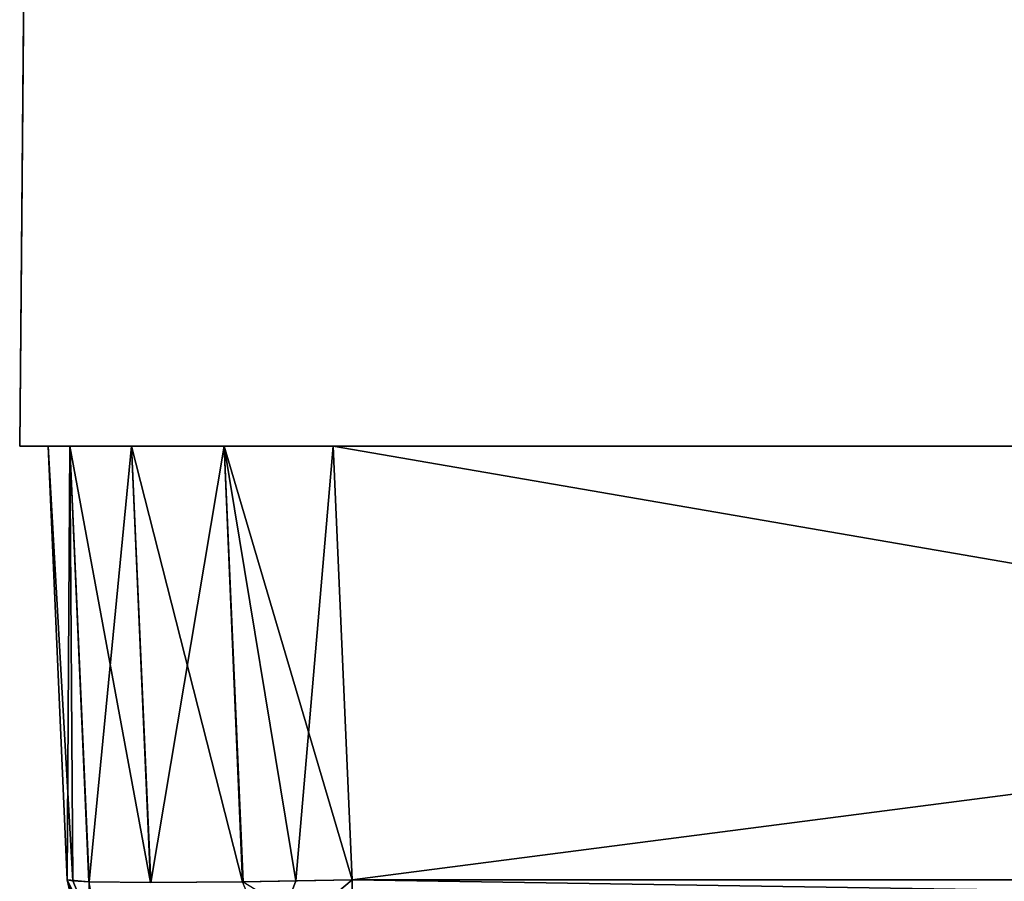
# Model space of a CAD drawing. Header units: millimetres. Extents: x -125 to 125, y -4 to 53.
# Tile 8 of 256: x -125 to -121.55, y -1.53 to 1.5. Entities that reach past the tile are written whole.
import ezdxf

# ---------------------------------------------------------------- set-up
doc = ezdxf.new("R2010")
doc.units = ezdxf.units.MM
doc.header["$LTSCALE"] = 65.185185
for name, color, linetype in [('10', 7, 'CONTINUOUS'), ('14', 7, 'CONTINUOUS'), ('15', 7, 'CONTINUOUS'), ('16', 7, 'CONTINUOUS'), ('17', 7, 'CONTINUOUS'), ('18', 7, 'CONTINUOUS'), ('2', 7, 'CONTINUOUS'), ('4', 7, 'CONTINUOUS'), ('5', 7, 'CONTINUOUS'), ('505', 7, 'CONTINUOUS'), ('506', 7, 'CONTINUOUS'), ('507', 7, 'CONTINUOUS'), ('509', 7, 'CONTINUOUS'), ('6', 7, 'CONTINUOUS'), ('9', 7, 'CONTINUOUS')]:
    doc.layers.add(name, color=color, linetype=linetype)

msp = doc.modelspace()

# ---------------------------------------------------------------- linework, layer by layer
at = {"layer": '10', "color": 7, "linetype": 'CONTINUOUS'}
for points in [[(-124.9, 0, -123.901), (-124.8239, 0, -124.2835), (-124.8336, -1.5218, -123.8345), (-124.9, 0, -123.901)], [(-124.8336, -1.5218, -123.8345), (-124.8239, 0, -124.2835), (-124.7574, -1.5285, -124.2164), (-124.8336, -1.5218, -123.8345)], [(-124.8239, 0, -124.2835), (-124.6075, 0, -124.6075), (-124.5414, -1.5308, -124.5399), (-124.8239, 0, -124.2835)], [(-124.7574, -1.5285, -124.2164), (-124.8239, 0, -124.2835), (-124.5414, -1.5308, -124.5399), (-124.7574, -1.5285, -124.2164)], [(-124.6075, 0, -124.6075), (-124.2835, 0, -124.8239), (-124.2183, -1.5285, -124.7566), (-124.6075, 0, -124.6075)], [(-124.5414, -1.5308, -124.5399), (-124.6075, 0, -124.6075), (-124.2183, -1.5285, -124.7566), (-124.5414, -1.5308, -124.5399)], [(-124.2835, 0, -124.8239), (-123.901, 0, -124.9), (-124.0313, -1.5257, -124.8138), (-124.2835, 0, -124.8239)], [(-124.2183, -1.5285, -124.7566), (-124.2835, 0, -124.8239), (-124.0313, -1.5257, -124.8138), (-124.2183, -1.5285, -124.7566)], [(-123.901, 0, -124.9), (-123.8345, -1.5218, -124.8336), (-124.0313, -1.5257, -124.8138), (-123.901, 0, -124.9)]]:
    msp.add_3dface(points, dxfattribs=at)
at = {"layer": '14', "color": 7, "linetype": 'CONTINUOUS'}
for points in [[(-123.8345, -1.5218, -124.8336), (-112.0407, -1.5218, -124.8336), (-111.8999, -1.7064, -124.7895), (-123.8345, -1.5218, -124.8336)], [(-123.8345, -1.7623, -124.7597), (-123.8345, -1.5218, -124.8336), (-111.8999, -1.7064, -124.7895), (-123.8345, -1.7623, -124.7597)]]:
    msp.add_3dface(points, dxfattribs=at)
at = {"layer": '15', "color": 7, "linetype": 'CONTINUOUS'}
for points in [[(-124.8336, -1.5218, -123.8345), (-124.7574, -1.5285, -124.2164), (-124.7597, -1.7623, -123.8345), (-124.8336, -1.5218, -123.8345)], [(-124.2183, -1.5285, -124.7566), (-124.0313, -1.5257, -124.8138), (-124.1204, -1.7623, -124.7145), (-124.2183, -1.5285, -124.7566)], [(-124.0313, -1.5257, -124.8138), (-123.8345, -1.5218, -124.8336), (-124.1204, -1.7623, -124.7145), (-124.0313, -1.5257, -124.8138)], [(-123.8345, -1.5218, -124.8336), (-123.8345, -1.7623, -124.7597), (-124.1204, -1.7623, -124.7145), (-123.8345, -1.5218, -124.8336)]]:
    msp.add_3dface(points, dxfattribs=at)
at = {"layer": '16', "color": 7, "linetype": 'CONTINUOUS'}
for points in [[(-124.8336, -1.5218, 4.3814), (-124.8336, -1.5218, -5.8969), (-124.7895, -1.7064, -7.5651), (-124.8336, -1.5218, 4.3814)], [(-124.8336, -1.5218, 5.8969), (-124.8336, -1.5218, 4.3814), (-124.7895, -1.7064, 4.3814), (-124.8336, -1.5218, 5.8969)], [(-124.7895, -1.7064, 4.3814), (-124.8336, -1.5218, 4.3814), (-124.7895, -1.7064, -7.5651), (-124.7895, -1.7064, 4.3814)], [(-124.7895, -1.7064, 16.3279), (-124.8336, -1.5218, 16.3279), (-124.7895, -1.7064, 4.3814), (-124.7895, -1.7064, 16.3279)], [(-124.8336, -1.5218, 16.3279), (-124.8336, -1.5218, 5.8969), (-124.7895, -1.7064, 4.3814), (-124.8336, -1.5218, 16.3279)], [(-124.8336, -1.5218, 17.6906), (-124.8336, -1.5218, 16.3279), (-124.7895, -1.7064, 16.3279), (-124.8336, -1.5218, 17.6906)], [(-124.7895, -1.7064, 28.2744), (-124.8336, -1.5218, 28.2744), (-124.7895, -1.7064, 16.3279), (-124.7895, -1.7064, 28.2744)], [(-124.8336, -1.5218, 28.2744), (-124.8336, -1.5218, 17.6906), (-124.7895, -1.7064, 16.3279), (-124.8336, -1.5218, 28.2744)], [(-124.8336, -1.5218, 29.4844), (-124.8336, -1.5218, 28.2744), (-124.7895, -1.7064, 28.2744), (-124.8336, -1.5218, 29.4844)], [(-124.7939, -1.6963, 40.2209), (-124.8336, -1.5218, 40.2209), (-124.7895, -1.7064, 28.2744), (-124.7939, -1.6963, 40.2209)], [(-124.8336, -1.5218, 40.2209), (-124.8336, -1.5218, 29.4844), (-124.7895, -1.7064, 28.2744), (-124.8336, -1.5218, 40.2209)], [(-124.8336, -1.5218, 41.2782), (-124.8336, -1.5218, 40.2209), (-124.7939, -1.6963, 40.2209), (-124.8336, -1.5218, 41.2782)], [(-124.8336, -1.5218, 52.1674), (-124.8336, -1.5218, 41.2782), (-124.7939, -1.6963, 40.2209), (-124.8336, -1.5218, 52.1674)], [(-124.7895, -1.7064, 52.1674), (-124.8336, -1.5218, 52.1674), (-124.7939, -1.6963, 40.2209), (-124.7895, -1.7064, 52.1674)], [(-124.8336, -1.5218, -5.8969), (-124.8336, -1.5218, -7.5651), (-124.7895, -1.7064, -7.5651), (-124.8336, -1.5218, -5.8969)], [(-124.8336, -1.5218, -112.0407), (-124.8336, -1.5218, -115.0836), (-124.7895, -1.7064, -115.0836), (-124.8336, -1.5218, -112.0407)], [(-124.8336, -1.5218, -29.4844), (-124.8336, -1.5218, -31.4581), (-124.7895, -1.7064, -31.4581), (-124.8336, -1.5218, -29.4844)], [(-124.8336, -1.5218, -19.5116), (-124.7895, -1.7064, -31.4581), (-124.7895, -1.7064, -19.5116), (-124.8336, -1.5218, -19.5116)], [(-124.8336, -1.5218, -19.5116), (-124.8336, -1.5218, -29.4844), (-124.7895, -1.7064, -31.4581), (-124.8336, -1.5218, -19.5116)], [(-124.8336, -1.5218, -115.0836), (-124.8336, -1.5218, -123.8345), (-124.7597, -1.7623, -123.8345), (-124.8336, -1.5218, -115.0836)], [(-124.8336, -1.5218, -115.0836), (-124.7597, -1.7623, -123.8345), (-124.7895, -1.7064, -115.0836), (-124.8336, -1.5218, -115.0836)], [(-124.8336, -1.5218, -17.6906), (-124.8336, -1.5218, -19.5116), (-124.7895, -1.7064, -19.5116), (-124.8336, -1.5218, -17.6906)], [(-124.7895, -1.7064, -7.5651), (-124.8336, -1.5218, -7.5651), (-124.7895, -1.7064, -19.5116), (-124.7895, -1.7064, -7.5651)], [(-124.8336, -1.5218, -7.5651), (-124.8336, -1.5218, -17.6906), (-124.7895, -1.7064, -19.5116), (-124.8336, -1.5218, -7.5651)], [(-124.7597, -1.7623, 123.8345), (-124.8336, -1.5218, 123.8345), (-124.7895, -1.7064, 111.8999), (-124.7597, -1.7623, 123.8345)], [(-124.8336, -1.5218, 123.8345), (-124.8336, -1.5218, 112.0407), (-124.7895, -1.7064, 111.8999), (-124.8336, -1.5218, 123.8345)], [(-124.8336, -1.5218, 53.0719), (-124.8336, -1.5218, 52.1674), (-124.7895, -1.7064, 52.1674), (-124.8336, -1.5218, 53.0719)], [(-124.7895, -1.7064, 64.1139), (-124.8336, -1.5218, 64.1139), (-124.7895, -1.7064, 52.1674), (-124.7895, -1.7064, 64.1139)], [(-124.8336, -1.5218, 64.1139), (-124.8336, -1.5218, 53.0719), (-124.7895, -1.7064, 52.1674), (-124.8336, -1.5218, 64.1139)], [(-124.8336, -1.5218, 64.8657), (-124.8336, -1.5218, 64.1139), (-124.7895, -1.7064, 64.1139), (-124.8336, -1.5218, 64.8657)], [(-124.7895, -1.7064, 76.0604), (-124.8336, -1.5218, 76.0604), (-124.7895, -1.7064, 64.1139), (-124.7895, -1.7064, 76.0604)], [(-124.8336, -1.5218, 76.0604), (-124.8336, -1.5218, 64.8657), (-124.7895, -1.7064, 64.1139), (-124.8336, -1.5218, 76.0604)], [(-124.8336, -1.5218, 76.6595), (-124.8336, -1.5218, 76.0604), (-124.7895, -1.7064, 76.0604), (-124.8336, -1.5218, 76.6595)], [(-124.7895, -1.7064, 88.0069), (-124.8336, -1.5218, 88.0069), (-124.7895, -1.7064, 76.0604), (-124.7895, -1.7064, 88.0069)], [(-124.8336, -1.5218, 88.0069), (-124.8336, -1.5218, 76.6595), (-124.7895, -1.7064, 76.0604), (-124.8336, -1.5218, 88.0069)], [(-124.8336, -1.5218, 88.4532), (-124.8336, -1.5218, 88.0069), (-124.7895, -1.7064, 88.0069), (-124.8336, -1.5218, 88.4532)], [(-124.7895, -1.7064, 99.9534), (-124.8336, -1.5218, 99.9534), (-124.7895, -1.7064, 88.0069), (-124.7895, -1.7064, 99.9534)], [(-124.8336, -1.5218, 99.9534), (-124.8336, -1.5218, 88.4532), (-124.7895, -1.7064, 88.0069), (-124.8336, -1.5218, 99.9534)], [(-124.8336, -1.5218, 100.247), (-124.8336, -1.5218, 99.9534), (-124.7895, -1.7064, 99.9534), (-124.8336, -1.5218, 100.247)], [(-124.7895, -1.7064, 111.8999), (-124.8336, -1.5218, 111.8999), (-124.7895, -1.7064, 99.9534), (-124.7895, -1.7064, 111.8999)], [(-124.8336, -1.5218, 111.8999), (-124.8336, -1.5218, 100.247), (-124.7895, -1.7064, 99.9534), (-124.8336, -1.5218, 111.8999)], [(-124.8336, -1.5218, 112.0407), (-124.8336, -1.5218, 111.8999), (-124.7895, -1.7064, 111.8999), (-124.8336, -1.5218, 112.0407)], [(-124.7895, -1.7064, -103.1371), (-124.8336, -1.5218, -103.1371), (-124.7895, -1.7064, -115.0836), (-124.7895, -1.7064, -103.1371)], [(-124.7895, -1.7064, -43.4046), (-124.8336, -1.5218, -43.4046), (-124.7895, -1.7064, -55.3511), (-124.7895, -1.7064, -43.4046)], [(-124.8336, -1.5218, -53.0719), (-124.8336, -1.5218, -55.3511), (-124.7895, -1.7064, -55.3511), (-124.8336, -1.5218, -53.0719)], [(-124.8336, -1.5218, -55.3511), (-124.8336, -1.5218, -64.8657), (-124.7895, -1.7064, -67.2976), (-124.8336, -1.5218, -55.3511)], [(-124.7895, -1.7064, -55.3511), (-124.8336, -1.5218, -55.3511), (-124.7895, -1.7064, -67.2976), (-124.7895, -1.7064, -55.3511)], [(-124.8336, -1.5218, -43.4046), (-124.8336, -1.5218, -53.0719), (-124.7895, -1.7064, -55.3511), (-124.8336, -1.5218, -43.4046)], [(-124.8336, -1.5218, -76.6595), (-124.8336, -1.5218, -79.2441), (-124.7895, -1.7064, -79.2441), (-124.8336, -1.5218, -76.6595)], [(-124.7895, -1.7064, -67.2976), (-124.8336, -1.5218, -67.2976), (-124.7895, -1.7064, -79.2441), (-124.7895, -1.7064, -67.2976)], [(-124.8336, -1.5218, -67.2976), (-124.8336, -1.5218, -76.6595), (-124.7895, -1.7064, -79.2441), (-124.8336, -1.5218, -67.2976)], [(-124.8336, -1.5218, -64.8657), (-124.8336, -1.5218, -67.2976), (-124.7895, -1.7064, -67.2976), (-124.8336, -1.5218, -64.8657)], [(-124.8336, -1.5218, -79.2441), (-124.8336, -1.5218, -88.4532), (-124.7895, -1.7064, -91.1906), (-124.8336, -1.5218, -79.2441)], [(-124.8336, -1.5218, -103.1371), (-124.8336, -1.5218, -112.0407), (-124.7895, -1.7064, -115.0836), (-124.8336, -1.5218, -103.1371)], [(-124.8336, -1.5218, -100.247), (-124.8336, -1.5218, -103.1371), (-124.7895, -1.7064, -103.1371), (-124.8336, -1.5218, -100.247)], [(-124.7895, -1.7064, -91.1906), (-124.8336, -1.5218, -91.1906), (-124.7895, -1.7064, -103.1371), (-124.7895, -1.7064, -91.1906)], [(-124.8336, -1.5218, -91.1906), (-124.8336, -1.5218, -100.247), (-124.7895, -1.7064, -103.1371), (-124.8336, -1.5218, -91.1906)], [(-124.8336, -1.5218, -88.4532), (-124.8336, -1.5218, -91.1906), (-124.7895, -1.7064, -91.1906), (-124.8336, -1.5218, -88.4532)], [(-124.7895, -1.7064, -79.2441), (-124.8336, -1.5218, -79.2441), (-124.7895, -1.7064, -91.1906), (-124.7895, -1.7064, -79.2441)], [(-124.8336, -1.5218, -31.4581), (-124.8336, -1.5218, -41.2782), (-124.7895, -1.7064, -43.4046), (-124.8336, -1.5218, -31.4581)], [(-124.8336, -1.5218, -31.4581), (-124.7895, -1.7064, -43.4046), (-124.7895, -1.7064, -31.4581), (-124.8336, -1.5218, -31.4581)], [(-124.8336, -1.5218, -41.2782), (-124.8336, -1.5218, -43.4046), (-124.7895, -1.7064, -43.4046), (-124.8336, -1.5218, -41.2782)]]:
    msp.add_3dface(points, dxfattribs=at)
at = {"layer": '17', "color": 7, "linetype": 'CONTINUOUS'}
for points in [[(-124.8138, -1.5257, 124.0313), (-124.8336, -1.5218, 123.8345), (-124.7145, -1.7623, 124.1204), (-124.8138, -1.5257, 124.0313)], [(-124.8336, -1.5218, 123.8345), (-124.7597, -1.7623, 123.8345), (-124.7145, -1.7623, 124.1204), (-124.8336, -1.5218, 123.8345)], [(-124.7566, -1.5285, 124.2183), (-124.8138, -1.5257, 124.0313), (-124.7145, -1.7623, 124.1204), (-124.7566, -1.5285, 124.2183)], [(-123.8345, -1.5218, 124.8336), (-124.2164, -1.5285, 124.7574), (-123.8345, -1.7623, 124.7597), (-123.8345, -1.5218, 124.8336)]]:
    msp.add_3dface(points, dxfattribs=at)
at = {"layer": '18', "color": 7, "linetype": 'CONTINUOUS'}
for points in [[(-115.0836, -1.5218, 124.8336), (-123.8345, -1.5218, 124.8336), (-123.8345, -1.7623, 124.7597), (-115.0836, -1.5218, 124.8336)], [(-115.0836, -1.5218, 124.8336), (-123.8345, -1.7623, 124.7597), (-115.0836, -1.7064, 124.7895), (-115.0836, -1.5218, 124.8336)]]:
    msp.add_3dface(points, dxfattribs=at)
at = {"layer": '2', "color": 7, "linetype": 'CONTINUOUS'}
for points in [[(-124.9, 0, -78.1786), (-113.0048, 0, -78.1786), (-124.9, 0, -88.5007), (-124.9, 0, -78.1786)], [(-124.9, 0, -88.5007), (-113.0048, 0, -78.1786), (-124.9, 0, -90.1251), (-124.9, 0, -88.5007)], [(-124.9, 0, 53.2329), (-113.0048, 0, 53.2329), (-124.9, 0, 53.1004), (-124.9, 0, 53.2329)], [(-124.9, 0, 53.1004), (-113.0048, 0, 53.2329), (-124.9, 0, 41.2864), (-124.9, 0, 53.1004)], [(-124.9, 0, 41.2864), (-113.0048, 0, 53.2329), (-113.0048, 0, 41.2864), (-124.9, 0, 41.2864)], [(-124.9, 0, 29.3399), (-113.0048, 0, 29.3399), (-124.9, 0, 17.7001), (-124.9, 0, 29.3399)], [(-124.9, 0, 17.7001), (-113.0048, 0, 29.3399), (-124.9, 0, 17.3934), (-124.9, 0, 17.7001)], [(-124.9, 0, 17.3934), (-113.0048, 0, 29.3399), (-113.0048, 0, 17.3934), (-124.9, 0, 17.3934)], [(-124.9, 0, -114.0181), (-113.0048, 0, -114.0181), (-124.9, 0, -123.901), (-124.9, 0, -114.0181)], [(-124.9, 0, -123.901), (-113.0048, 0, -114.0181), (-124.8239, 0, -124.2835), (-124.9, 0, -123.901)], [(-124.9, 0, 41.2864), (-113.0048, 0, 41.2864), (-124.9, 0, 29.5002), (-124.9, 0, 41.2864)], [(-124.9, 0, 29.5002), (-113.0048, 0, 41.2864), (-124.9, 0, 29.3399), (-124.9, 0, 29.5002)], [(-124.9, 0, 29.3399), (-113.0048, 0, 41.2864), (-113.0048, 0, 29.3399), (-124.9, 0, 29.3399)], [(-124.9, 0, -90.1251), (-113.0048, 0, -78.1786), (-113.0048, 0, -90.1251), (-124.9, 0, -90.1251)], [(-124.9, 0, 89.0724), (-113.0048, 0, 101.0189), (-113.0048, 0, 89.0724), (-124.9, 0, 89.0724)], [(-124.9, 0, 100.3008), (-113.0048, 0, 101.0189), (-124.9, 0, 89.0724), (-124.9, 0, 100.3008)], [(-124.9, 0, 101.0189), (-113.0048, 0, 101.0189), (-124.9, 0, 100.3008), (-124.9, 0, 101.0189)], [(-124.9, 0, 76.7006), (-113.0048, 0, 77.1259), (-124.9, 0, 65.1794), (-124.9, 0, 76.7006)], [(-124.9, 0, 65.1794), (-113.0048, 0, 77.1259), (-113.0048, 0, 65.1794), (-124.9, 0, 65.1794)], [(-124.9, 0, 89.0724), (-113.0048, 0, 89.0724), (-124.9, 0, 88.5007), (-124.9, 0, 89.0724)], [(-124.9, 0, 77.1259), (-113.0048, 0, 89.0724), (-113.0048, 0, 77.1259), (-124.9, 0, 77.1259)], [(-124.9, 0, 88.5007), (-113.0048, 0, 89.0724), (-124.9, 0, 77.1259), (-124.9, 0, 88.5007)], [(-124.9, 0, 77.1259), (-113.0048, 0, 77.1259), (-124.9, 0, 76.7006), (-124.9, 0, 77.1259)], [(-124.9, 0, 64.9005), (-113.0048, 0, 65.1794), (-124.9, 0, 53.2329), (-124.9, 0, 64.9005)], [(-124.9, 0, 53.2329), (-113.0048, 0, 65.1794), (-113.0048, 0, 53.2329), (-124.9, 0, 53.2329)], [(-124.9, 0, 65.1794), (-113.0048, 0, 65.1794), (-124.9, 0, 64.9005), (-124.9, 0, 65.1794)], [(-124.8239, 0, 124.2835), (-124.6075, 0, 124.6075), (-124.9, 0, 112.9654), (-124.8239, 0, 124.2835)], [(-124.6075, 0, 124.6075), (-124.2835, 0, 124.8239), (-124.9, 0, 112.9654), (-124.6075, 0, 124.6075)], [(-124.9, 0, 112.9654), (-123.901, 0, 124.9), (-113.0048, 0, 112.9654), (-124.9, 0, 112.9654)], [(-124.2835, 0, 124.8239), (-123.901, 0, 124.9), (-124.9, 0, 112.9654), (-124.2835, 0, 124.8239)], [(-124.9, 0, 101.0189), (-113.0048, 0, 112.9654), (-113.0048, 0, 101.0189), (-124.9, 0, 101.0189)], [(-124.9, 0, 112.1009), (-113.0048, 0, 112.9654), (-124.9, 0, 101.0189), (-124.9, 0, 112.1009)], [(-124.9, 0, 112.9654), (-113.0048, 0, 112.9654), (-124.9, 0, 112.1009), (-124.9, 0, 112.9654)], [(-124.9, 0, 123.901), (-124.8239, 0, 124.2835), (-124.9, 0, 112.9654), (-124.9, 0, 123.901)], [(-124.9, 0, -30.3926), (-113.0048, 0, -30.3926), (-124.9, 0, -41.3003), (-124.9, 0, -30.3926)], [(-124.9, 0, -102.0716), (-113.0048, 0, -90.1251), (-113.0048, 0, -102.0716), (-124.9, 0, -102.0716)], [(-124.9, 0, -100.3008), (-113.0048, 0, -90.1251), (-124.9, 0, -102.0716), (-124.9, 0, -100.3008)], [(-124.9, 0, -41.3003), (-113.0048, 0, -30.3926), (-124.9, 0, -42.3391), (-124.9, 0, -41.3003)], [(-124.9, 0, -42.3391), (-113.0048, 0, -30.3926), (-113.0048, 0, -42.3391), (-124.9, 0, -42.3391)], [(-124.9, 0, -18.4461), (-113.0048, 0, -18.4461), (-124.9, 0, -29.5002), (-124.9, 0, -18.4461)], [(-124.9, 0, -29.5002), (-113.0048, 0, -18.4461), (-124.9, 0, -30.3926), (-124.9, 0, -29.5002)], [(-124.9, 0, -30.3926), (-113.0048, 0, -18.4461), (-113.0048, 0, -30.3926), (-124.9, 0, -30.3926)], [(-124.9, 0, -78.1786), (-113.0048, 0, -66.2321), (-113.0048, 0, -78.1786), (-124.9, 0, -78.1786)], [(-124.9, 0, -76.7006), (-113.0048, 0, -66.2321), (-124.9, 0, -78.1786), (-124.9, 0, -76.7006)], [(-124.9, 0, -66.2321), (-113.0048, 0, -66.2321), (-124.9, 0, -76.7006), (-124.9, 0, -66.2321)], [(-124.9, 0, -54.2856), (-113.0048, 0, -54.2856), (-124.9, 0, -64.9005), (-124.9, 0, -54.2856)], [(-124.9, 0, -64.9005), (-113.0048, 0, -54.2856), (-124.9, 0, -66.2321), (-124.9, 0, -64.9005)], [(-124.9, 0, -66.2321), (-113.0048, 0, -54.2856), (-113.0048, 0, -66.2321), (-124.9, 0, -66.2321)], [(-124.9, 0, -42.3391), (-113.0048, 0, -42.3391), (-124.9, 0, -53.1004), (-124.9, 0, -42.3391)], [(-124.9, 0, -90.1251), (-113.0048, 0, -90.1251), (-124.9, 0, -100.3008), (-124.9, 0, -90.1251)], [(-124.9, 0, -53.1004), (-113.0048, 0, -42.3391), (-124.9, 0, -54.2856), (-124.9, 0, -53.1004)], [(-124.9, 0, -54.2856), (-113.0048, 0, -42.3391), (-113.0048, 0, -54.2856), (-124.9, 0, -54.2856)], [(-124.9, 0, 5.4469), (-113.0048, 0, 5.4469), (-124.9, 0, -5.9), (-124.9, 0, 5.4469)], [(-124.9, 0, -5.9), (-113.0048, 0, 5.4469), (-124.9, 0, -6.4996), (-124.9, 0, -5.9)], [(-124.9, 0, -6.4996), (-113.0048, 0, 5.4469), (-113.0048, 0, -6.4996), (-124.9, 0, -6.4996)], [(-124.9, 0, 5.9), (-113.0048, 0, 17.3934), (-124.9, 0, 5.4469), (-124.9, 0, 5.9)], [(-124.9, 0, 5.4469), (-113.0048, 0, 17.3934), (-113.0048, 0, 5.4469), (-124.9, 0, 5.4469)], [(-124.9, 0, 17.3934), (-113.0048, 0, 17.3934), (-124.9, 0, 5.9), (-124.9, 0, 17.3934)], [(-124.9, 0, -102.0716), (-113.0048, 0, -102.0716), (-124.9, 0, -112.1009), (-124.9, 0, -102.0716)], [(-124.9, 0, -112.1009), (-113.0048, 0, -102.0716), (-124.9, 0, -114.0181), (-124.9, 0, -112.1009)], [(-124.9, 0, -18.4461), (-113.0048, 0, -6.4996), (-113.0048, 0, -18.4461), (-124.9, 0, -18.4461)], [(-124.9, 0, -17.7001), (-113.0048, 0, -6.4996), (-124.9, 0, -18.4461), (-124.9, 0, -17.7001)], [(-124.9, 0, -114.0181), (-113.0048, 0, -102.0716), (-113.0048, 0, -114.0181), (-124.9, 0, -114.0181)], [(-124.9, 0, -6.4996), (-113.0048, 0, -6.4996), (-124.9, 0, -17.7001), (-124.9, 0, -6.4996)], [(-124.8239, 0, -124.2835), (-113.0048, 0, -114.0181), (-124.6075, 0, -124.6075), (-124.8239, 0, -124.2835)], [(-124.6075, 0, -124.6075), (-113.0048, 0, -114.0181), (-124.2835, 0, -124.8239), (-124.6075, 0, -124.6075)], [(-124.2835, 0, -124.8239), (-113.0048, 0, -114.0181), (-123.901, 0, -124.9), (-124.2835, 0, -124.8239)], [(-123.901, 0, -124.9), (-113.0048, 0, -114.0181), (-112.1009, 0, -124.9), (-123.901, 0, -124.9)], [(-123.901, 0, 124.9), (-112.1009, 0, 124.9), (-113.0048, 0, 112.9654), (-123.901, 0, 124.9)]]:
    msp.add_3dface(points, dxfattribs=at)
at = {"layer": '4', "color": 7, "linetype": 'CONTINUOUS'}
for points in [[(-112.1009, 0, 124.9), (-123.901, 0, 124.9), (-115.0836, -1.5218, 124.8336), (-112.1009, 0, 124.9)], [(-115.0836, -1.5218, 124.8336), (-123.901, 0, 124.9), (-123.8345, -1.5218, 124.8336), (-115.0836, -1.5218, 124.8336)]]:
    msp.add_3dface(points, dxfattribs=at)
at = {"layer": '5', "color": 7, "linetype": 'CONTINUOUS'}
for points in [[(-124.9, 0, 53.1004), (-124.9, 0, 41.2864), (-124.8336, -1.5218, 53.0719), (-124.9, 0, 53.1004)], [(-124.8336, -1.5218, 64.1139), (-124.9, 0, 53.1004), (-124.8336, -1.5218, 53.0719), (-124.8336, -1.5218, 64.1139)], [(-124.9, 0, 41.2864), (-124.9, 0, 29.5002), (-124.8336, -1.5218, 41.2782), (-124.9, 0, 41.2864)], [(-124.8336, -1.5218, 53.0719), (-124.9, 0, 41.2864), (-124.8336, -1.5218, 52.1674), (-124.8336, -1.5218, 53.0719)], [(-124.8336, -1.5218, 52.1674), (-124.9, 0, 41.2864), (-124.8336, -1.5218, 41.2782), (-124.8336, -1.5218, 52.1674)], [(-124.9, 0, 29.5002), (-124.9, 0, 29.3399), (-124.8336, -1.5218, 29.4844), (-124.9, 0, 29.5002)], [(-124.8336, -1.5218, 41.2782), (-124.9, 0, 29.5002), (-124.8336, -1.5218, 40.2209), (-124.8336, -1.5218, 41.2782)], [(-124.8336, -1.5218, 40.2209), (-124.9, 0, 29.5002), (-124.8336, -1.5218, 29.4844), (-124.8336, -1.5218, 40.2209)], [(-124.8336, -1.5218, -115.0836), (-124.9, 0, -123.901), (-124.8336, -1.5218, -123.8345), (-124.8336, -1.5218, -115.0836)], [(-124.9, 0, 5.4469), (-124.9, 0, -5.9), (-124.8336, -1.5218, 4.3814), (-124.9, 0, 5.4469)], [(-124.8336, -1.5218, 16.3279), (-124.9, 0, 5.9), (-124.8336, -1.5218, 5.8969), (-124.8336, -1.5218, 16.3279)], [(-124.9, 0, 5.9), (-124.9, 0, 5.4469), (-124.8336, -1.5218, 5.8969), (-124.9, 0, 5.9)], [(-124.9, 0, -41.3003), (-124.9, 0, -42.3391), (-124.8336, -1.5218, -41.2782), (-124.9, 0, -41.3003)], [(-124.8336, -1.5218, -31.4581), (-124.9, 0, -41.3003), (-124.8336, -1.5218, -41.2782), (-124.8336, -1.5218, -31.4581)], [(-124.9, 0, -42.3391), (-124.9, 0, -53.1004), (-124.8336, -1.5218, -43.4046), (-124.9, 0, -42.3391)], [(-124.8336, -1.5218, -41.2782), (-124.9, 0, -42.3391), (-124.8336, -1.5218, -43.4046), (-124.8336, -1.5218, -41.2782)], [(-124.9, 0, -53.1004), (-124.9, 0, -54.2856), (-124.8336, -1.5218, -53.0719), (-124.9, 0, -53.1004)], [(-124.8336, -1.5218, -43.4046), (-124.9, 0, -53.1004), (-124.8336, -1.5218, -53.0719), (-124.8336, -1.5218, -43.4046)], [(-124.9, 0, -54.2856), (-124.9, 0, -64.9005), (-124.8336, -1.5218, -55.3511), (-124.9, 0, -54.2856)], [(-124.8336, -1.5218, -53.0719), (-124.9, 0, -54.2856), (-124.8336, -1.5218, -55.3511), (-124.8336, -1.5218, -53.0719)], [(-124.9, 0, -64.9005), (-124.9, 0, -66.2321), (-124.8336, -1.5218, -64.8657), (-124.9, 0, -64.9005)], [(-124.8336, -1.5218, 5.8969), (-124.9, 0, 5.4469), (-124.8336, -1.5218, 4.3814), (-124.8336, -1.5218, 5.8969)], [(-124.8336, -1.5218, -17.6906), (-124.9, 0, -18.4461), (-124.8336, -1.5218, -19.5116), (-124.8336, -1.5218, -17.6906)], [(-124.9, 0, -18.4461), (-124.9, 0, -29.5002), (-124.8336, -1.5218, -19.5116), (-124.9, 0, -18.4461)], [(-124.8336, -1.5218, -7.5651), (-124.9, 0, -17.7001), (-124.8336, -1.5218, -17.6906), (-124.8336, -1.5218, -7.5651)], [(-124.9, 0, -17.7001), (-124.9, 0, -18.4461), (-124.8336, -1.5218, -17.6906), (-124.9, 0, -17.7001)], [(-124.9, 0, -29.5002), (-124.9, 0, -30.3926), (-124.8336, -1.5218, -29.4844), (-124.9, 0, -29.5002)], [(-124.8336, -1.5218, -19.5116), (-124.9, 0, -29.5002), (-124.8336, -1.5218, -29.4844), (-124.8336, -1.5218, -19.5116)], [(-124.8336, -1.5218, -5.8969), (-124.9, 0, -6.4996), (-124.8336, -1.5218, -7.5651), (-124.8336, -1.5218, -5.8969)], [(-124.9, 0, -6.4996), (-124.9, 0, -17.7001), (-124.8336, -1.5218, -7.5651), (-124.9, 0, -6.4996)], [(-124.8336, -1.5218, 4.3814), (-124.9, 0, -5.9), (-124.8336, -1.5218, -5.8969), (-124.8336, -1.5218, 4.3814)], [(-124.9, 0, -5.9), (-124.9, 0, -6.4996), (-124.8336, -1.5218, -5.8969), (-124.9, 0, -5.9)], [(-124.9, 0, -30.3926), (-124.9, 0, -41.3003), (-124.8336, -1.5218, -31.4581), (-124.9, 0, -30.3926)], [(-124.8336, -1.5218, -29.4844), (-124.9, 0, -30.3926), (-124.8336, -1.5218, -31.4581), (-124.8336, -1.5218, -29.4844)], [(-124.9, 0, -90.1251), (-124.9, 0, -100.3008), (-124.8336, -1.5218, -91.1906), (-124.9, 0, -90.1251)], [(-124.8336, -1.5218, -88.4532), (-124.9, 0, -90.1251), (-124.8336, -1.5218, -91.1906), (-124.8336, -1.5218, -88.4532)], [(-124.9, 0, -100.3008), (-124.9, 0, -102.0716), (-124.8336, -1.5218, -100.247), (-124.9, 0, -100.3008)], [(-124.8336, -1.5218, -91.1906), (-124.9, 0, -100.3008), (-124.8336, -1.5218, -100.247), (-124.8336, -1.5218, -91.1906)], [(-124.9, 0, -102.0716), (-124.9, 0, -112.1009), (-124.8336, -1.5218, -103.1371), (-124.9, 0, -102.0716)], [(-124.8336, -1.5218, -100.247), (-124.9, 0, -102.0716), (-124.8336, -1.5218, -103.1371), (-124.8336, -1.5218, -100.247)], [(-124.9, 0, -112.1009), (-124.9, 0, -114.0181), (-124.8336, -1.5218, -112.0407), (-124.9, 0, -112.1009)], [(-124.8336, -1.5218, -103.1371), (-124.9, 0, -112.1009), (-124.8336, -1.5218, -112.0407), (-124.8336, -1.5218, -103.1371)], [(-124.9, 0, -114.0181), (-124.9, 0, -123.901), (-124.8336, -1.5218, -115.0836), (-124.9, 0, -114.0181)], [(-124.8336, -1.5218, -112.0407), (-124.9, 0, -114.0181), (-124.8336, -1.5218, -115.0836), (-124.8336, -1.5218, -112.0407)], [(-124.8336, -1.5218, 29.4844), (-124.9, 0, 29.3399), (-124.8336, -1.5218, 28.2744), (-124.8336, -1.5218, 29.4844)], [(-124.9, 0, 29.3399), (-124.9, 0, 17.7001), (-124.8336, -1.5218, 28.2744), (-124.9, 0, 29.3399)], [(-124.8336, -1.5218, -79.2441), (-124.9, 0, -88.5007), (-124.8336, -1.5218, -88.4532), (-124.8336, -1.5218, -79.2441)], [(-124.8336, -1.5218, -55.3511), (-124.9, 0, -64.9005), (-124.8336, -1.5218, -64.8657), (-124.8336, -1.5218, -55.3511)], [(-124.9, 0, -66.2321), (-124.9, 0, -76.7006), (-124.8336, -1.5218, -67.2976), (-124.9, 0, -66.2321)], [(-124.8336, -1.5218, -64.8657), (-124.9, 0, -66.2321), (-124.8336, -1.5218, -67.2976), (-124.8336, -1.5218, -64.8657)], [(-124.9, 0, -76.7006), (-124.9, 0, -78.1786), (-124.8336, -1.5218, -76.6595), (-124.9, 0, -76.7006)], [(-124.8336, -1.5218, -67.2976), (-124.9, 0, -76.7006), (-124.8336, -1.5218, -76.6595), (-124.8336, -1.5218, -67.2976)], [(-124.9, 0, -78.1786), (-124.9, 0, -88.5007), (-124.8336, -1.5218, -79.2441), (-124.9, 0, -78.1786)], [(-124.8336, -1.5218, -76.6595), (-124.9, 0, -78.1786), (-124.8336, -1.5218, -79.2441), (-124.8336, -1.5218, -76.6595)], [(-124.8336, -1.5218, 17.6906), (-124.9, 0, 17.3934), (-124.8336, -1.5218, 16.3279), (-124.8336, -1.5218, 17.6906)], [(-124.9, 0, 17.3934), (-124.9, 0, 5.9), (-124.8336, -1.5218, 16.3279), (-124.9, 0, 17.3934)], [(-124.8336, -1.5218, 28.2744), (-124.9, 0, 17.7001), (-124.8336, -1.5218, 17.6906), (-124.8336, -1.5218, 28.2744)], [(-124.9, 0, 17.7001), (-124.9, 0, 17.3934), (-124.8336, -1.5218, 17.6906), (-124.9, 0, 17.7001)], [(-124.9, 0, -88.5007), (-124.9, 0, -90.1251), (-124.8336, -1.5218, -88.4532), (-124.9, 0, -88.5007)], [(-124.9, 0, 65.1794), (-124.9, 0, 64.9005), (-124.8336, -1.5218, 76.0604), (-124.9, 0, 65.1794)], [(-124.8336, -1.5218, 76.6595), (-124.9, 0, 65.1794), (-124.8336, -1.5218, 76.0604), (-124.8336, -1.5218, 76.6595)], [(-124.8336, -1.5218, 123.8345), (-124.9, 0, 112.1009), (-124.8336, -1.5218, 112.0407), (-124.8336, -1.5218, 123.8345)], [(-124.9, 0, 101.0189), (-124.9, 0, 100.3008), (-124.8336, -1.5218, 111.8999), (-124.9, 0, 101.0189)], [(-124.8336, -1.5218, 112.0407), (-124.9, 0, 101.0189), (-124.8336, -1.5218, 111.8999), (-124.8336, -1.5218, 112.0407)], [(-124.8336, -1.5218, 99.9534), (-124.9, 0, 88.5007), (-124.8336, -1.5218, 88.4532), (-124.8336, -1.5218, 99.9534)], [(-124.9, 0, 88.5007), (-124.9, 0, 77.1259), (-124.8336, -1.5218, 88.4532), (-124.9, 0, 88.5007)], [(-124.9, 0, 64.9005), (-124.9, 0, 53.2329), (-124.8336, -1.5218, 64.8657), (-124.9, 0, 64.9005)], [(-124.8336, -1.5218, 76.0604), (-124.9, 0, 64.9005), (-124.8336, -1.5218, 64.8657), (-124.8336, -1.5218, 76.0604)], [(-124.9, 0, 53.2329), (-124.9, 0, 53.1004), (-124.8336, -1.5218, 64.1139), (-124.9, 0, 53.2329)], [(-124.8336, -1.5218, 64.8657), (-124.9, 0, 53.2329), (-124.8336, -1.5218, 64.1139), (-124.8336, -1.5218, 64.8657)], [(-124.8336, -1.5218, 111.8999), (-124.9, 0, 100.3008), (-124.8336, -1.5218, 100.247), (-124.8336, -1.5218, 111.8999)], [(-124.9, 0, 123.901), (-124.9, 0, 112.9654), (-124.8336, -1.5218, 123.8345), (-124.9, 0, 123.901)], [(-124.8336, -1.5218, 100.247), (-124.9, 0, 89.0724), (-124.8336, -1.5218, 99.9534), (-124.8336, -1.5218, 100.247)], [(-124.9, 0, 112.9654), (-124.9, 0, 112.1009), (-124.8336, -1.5218, 123.8345), (-124.9, 0, 112.9654)], [(-124.9, 0, 76.7006), (-124.9, 0, 65.1794), (-124.8336, -1.5218, 76.6595), (-124.9, 0, 76.7006)], [(-124.9, 0, 100.3008), (-124.9, 0, 89.0724), (-124.8336, -1.5218, 100.247), (-124.9, 0, 100.3008)], [(-124.8336, -1.5218, 88.0069), (-124.9, 0, 76.7006), (-124.8336, -1.5218, 76.6595), (-124.8336, -1.5218, 88.0069)], [(-124.8336, -1.5218, 88.4532), (-124.9, 0, 77.1259), (-124.8336, -1.5218, 88.0069), (-124.8336, -1.5218, 88.4532)], [(-124.9, 0, 77.1259), (-124.9, 0, 76.7006), (-124.8336, -1.5218, 88.0069), (-124.9, 0, 77.1259)], [(-124.9, 0, 112.1009), (-124.9, 0, 101.0189), (-124.8336, -1.5218, 112.0407), (-124.9, 0, 112.1009)], [(-124.9, 0, 89.0724), (-124.9, 0, 88.5007), (-124.8336, -1.5218, 99.9534), (-124.9, 0, 89.0724)]]:
    msp.add_3dface(points, dxfattribs=at)
at = {"layer": '505', "linetype": 'CONTINUOUS'}
for points in [[(-123.4663, 0, -92.0413), (-125, 0, -101.1905), (-123.5522, 0, -103.5462), (-123.4663, 0, -92.0413)], [(-125, 0, -77.381), (-125, 0, -89.2857), (-123.3905, 0, -80.5363), (-125, 0, -77.381)], [(-123.3905, 0, -80.5363), (-125, 0, -89.2857), (-123.4663, 0, -92.0413), (-123.3905, 0, -80.5363)], [(-125, 0, -65.4762), (-125, 0, -77.381), (-123.3248, 0, -69.0312), (-125, 0, -65.4762)], [(-123.3248, 0, -69.0312), (-125, 0, -77.381), (-123.3905, 0, -80.5363), (-123.3248, 0, -69.0312)], [(-125, 0, -53.5714), (-125, 0, -65.4762), (-123.2693, 0, -57.5261), (-125, 0, -53.5714)], [(-123.2693, 0, -57.5261), (-125, 0, -65.4762), (-123.3248, 0, -69.0312), (-123.2693, 0, -57.5261)], [(-125, 0, -41.6667), (-125, 0, -53.5714), (-123.2238, 0, -46.0209), (-125, 0, -41.6667)], [(-123.2238, 0, -46.0209), (-125, 0, -53.5714), (-123.2693, 0, -57.5261), (-123.2238, 0, -46.0209)], [(-125, 0, -29.7619), (-125, 0, -41.6667), (-123.1884, 0, -34.5157), (-125, 0, -29.7619)], [(-125, 0, -101.1905), (-125, 0, -113.0952), (-123.5522, 0, -103.5462), (-125, 0, -101.1905)], [(-121.0088, 0, -124.1092), (-125, 0, -125), (-118.5, 0, -124.0237), (-121.0088, 0, -124.1092)], [(-121.9795, 0, -123.9824), (-125, 0, -125), (-121.0088, 0, -124.1092), (-121.9795, 0, -123.9824)], [(-122.8577, 0, -123.5499), (-125, 0, -125), (-121.9795, 0, -123.9824), (-122.8577, 0, -123.5499)], [(-123.5499, 0, -122.8577), (-125, 0, -125), (-122.8577, 0, -123.5499), (-123.5499, 0, -122.8577)], [(-123.9824, 0, -121.9795), (-125, 0, -125), (-123.5499, 0, -122.8577), (-123.9824, 0, -121.9795)], [(-123.5522, 0, -103.5462), (-125, 0, -113.0952), (-123.5729, 0, -105.0001), (-123.5522, 0, -103.5462)], [(-123.5729, 0, -105.0001), (-125, 0, -113.0952), (-123.6095, 0, -106.3425), (-123.5729, 0, -105.0001)], [(-123.6095, 0, -106.3425), (-125, 0, -113.0952), (-123.8593, 0, -113.6756), (-123.6095, 0, -106.3425)], [(-125, 0, -89.2857), (-125, 0, -101.1905), (-123.4663, 0, -92.0413), (-125, 0, -89.2857)], [(-123.1884, 0, -34.5157), (-125, 0, -41.6667), (-123.2238, 0, -46.0209), (-123.1884, 0, -34.5157)], [(-125, 0, 41.6667), (-125, 0, 29.7619), (-123.1884, 0, 34.5157), (-125, 0, 41.6667)], [(-123.1884, 0, 34.5157), (-125, 0, 29.7619), (-123.1631, 0, 23.0105), (-123.1884, 0, 34.5157)], [(-125, 0, 53.5714), (-125, 0, 41.6667), (-123.2238, 0, 46.0209), (-125, 0, 53.5714)], [(-123.2238, 0, 46.0209), (-125, 0, 41.6667), (-123.1884, 0, 34.5157), (-123.2238, 0, 46.0209)], [(-123.3905, 0, 80.5363), (-125, 0, 77.381), (-123.3248, 0, 69.0312), (-123.3905, 0, 80.5363)], [(-125, 0, 89.2857), (-125, 0, 77.381), (-123.3905, 0, 80.5363), (-125, 0, 89.2857)], [(-125, 0, 65.4762), (-125, 0, 53.5714), (-123.2693, 0, 57.5261), (-125, 0, 65.4762)], [(-123.2693, 0, 57.5261), (-125, 0, 53.5714), (-123.2238, 0, 46.0209), (-123.2693, 0, 57.5261)], [(-125, 0, 77.381), (-125, 0, 65.4762), (-123.3248, 0, 69.0312), (-125, 0, 77.381)], [(-123.3248, 0, 69.0312), (-125, 0, 65.4762), (-123.2693, 0, 57.5261), (-123.3248, 0, 69.0312)], [(-125, 0, -17.8571), (-125, 0, -29.7619), (-123.1631, 0, -23.0105), (-125, 0, -17.8571)], [(-123.1631, 0, -23.0105), (-125, 0, -29.7619), (-123.1884, 0, -34.5157), (-123.1631, 0, -23.0105)], [(-125, 0, -5.9524), (-125, 0, -17.8571), (-123.148, 0, -11.5053), (-125, 0, -5.9524)], [(-123.148, 0, -11.5053), (-125, 0, -17.8571), (-123.1631, 0, -23.0105), (-123.148, 0, -11.5053)], [(-125, 0, 5.9524), (-125, 0, -5.9524), (-123.1429, 0, 0), (-125, 0, 5.9524)], [(-123.1429, 0, 0), (-125, 0, -5.9524), (-123.148, 0, -11.5053), (-123.1429, 0, 0)], [(-125, 0, 17.8571), (-125, 0, 5.9524), (-123.148, 0, 11.5053), (-125, 0, 17.8571)], [(-123.148, 0, 11.5053), (-125, 0, 5.9524), (-123.1429, 0, 0), (-123.148, 0, 11.5053)], [(-125, 0, 29.7619), (-125, 0, 17.8571), (-123.1631, 0, 23.0105), (-125, 0, 29.7619)], [(-123.1631, 0, 23.0105), (-125, 0, 17.8571), (-123.148, 0, 11.5053), (-123.1631, 0, 23.0105)], [(-124.1092, 0, -121.0088), (-125, 0, -125), (-123.9824, 0, -121.9795), (-124.1092, 0, -121.0088)], [(-125, 0, -125), (-118.5, 0, -125), (-118.5, 0, -124.0237), (-125, 0, -125)], [(-125, 0, -113.0952), (-125, 0, -125), (-123.8593, 0, -113.6756), (-125, 0, -113.0952)], [(-123.8593, 0, -113.6756), (-125, 0, -125), (-124.1092, 0, -121.0088), (-123.8593, 0, -113.6756)], [(-121.0088, 0, 124.1092), (-125, 0, 125), (-121.9795, 0, 123.9824), (-121.0088, 0, 124.1092)], [(-121.9795, 0, 123.9824), (-125, 0, 125), (-122.8577, 0, 123.5499), (-121.9795, 0, 123.9824)], [(-122.8577, 0, 123.5499), (-125, 0, 125), (-123.5499, 0, 122.8577), (-122.8577, 0, 123.5499)], [(-123.5499, 0, 122.8577), (-125, 0, 125), (-123.9824, 0, 121.9795), (-123.5499, 0, 122.8577)], [(-123.9824, 0, 121.9795), (-125, 0, 125), (-124.1092, 0, 121.0088), (-123.9824, 0, 121.9795)], [(-125, 0, 101.1905), (-125, 0, 89.2857), (-123.4663, 0, 92.0413), (-125, 0, 101.1905)], [(-123.4663, 0, 92.0413), (-125, 0, 89.2857), (-123.3905, 0, 80.5363), (-123.4663, 0, 92.0413)], [(-125, 0, 113.0952), (-125, 0, 101.1905), (-123.6095, 0, 106.3425), (-125, 0, 113.0952)], [(-123.6095, 0, 106.3425), (-125, 0, 101.1905), (-123.5729, 0, 105.0001), (-123.6095, 0, 106.3425)], [(-123.5729, 0, 105.0001), (-125, 0, 101.1905), (-123.5522, 0, 103.5462), (-123.5729, 0, 105.0001)], [(-123.5522, 0, 103.5462), (-125, 0, 101.1905), (-123.4663, 0, 92.0413), (-123.5522, 0, 103.5462)], [(-125, 0, 125), (-125, 0, 113.0952), (-124.1092, 0, 121.0088), (-125, 0, 125)], [(-124.1092, 0, 121.0088), (-125, 0, 113.0952), (-123.8593, 0, 113.6756), (-124.1092, 0, 121.0088)], [(-123.8593, 0, 113.6756), (-125, 0, 113.0952), (-123.6095, 0, 106.3425), (-123.8593, 0, 113.6756)], [(-113.0654, 0, 125), (-125, 0, 125), (-121.0088, 0, 124.1092), (-113.0654, 0, 125)]]:
    msp.add_3dface(points, dxfattribs=at)
at = {"layer": '506', "color": 7, "linetype": 'CONTINUOUS'}
for points in [[(-124.9545, 5.2124, 124.9545), (-125, 0, 113.0952), (-124.9713, 3.2899, 124.9713), (-124.9545, 5.2124, 124.9545)], [(-124.9545, 5.2124, 113.0541), (-125, 0, 113.0952), (-124.9545, 5.2124, 124.9545), (-124.9545, 5.2124, 113.0541)], [(-124.9545, 5.2124, 101.1537), (-125, 0, 101.1905), (-124.9545, 5.2124, 113.0541), (-124.9545, 5.2124, 101.1537)], [(-125, 0, 101.1905), (-125, 0, 113.0952), (-124.9545, 5.2124, 113.0541), (-125, 0, 101.1905)], [(-124.9545, 5.2124, 89.2532), (-125, 0, 89.2857), (-124.9545, 5.2124, 101.1537), (-124.9545, 5.2124, 89.2532)], [(-125, 0, 89.2857), (-125, 0, 101.1905), (-124.9545, 5.2124, 101.1537), (-125, 0, 89.2857)], [(-124.9545, 5.2124, 77.3528), (-125, 0, 77.381), (-124.9545, 5.2124, 89.2532), (-124.9545, 5.2124, 77.3528)], [(-125, 0, 77.381), (-125, 0, 89.2857), (-124.9545, 5.2124, 89.2532), (-125, 0, 77.381)], [(-124.9545, 5.2124, 65.4524), (-125, 0, 65.4762), (-124.9545, 5.2124, 77.3528), (-124.9545, 5.2124, 65.4524)], [(-125, 0, 65.4762), (-125, 0, 77.381), (-124.9545, 5.2124, 77.3528), (-125, 0, 65.4762)], [(-124.9545, 5.2124, 53.5519), (-125, 0, 53.5714), (-124.9545, 5.2124, 65.4524), (-124.9545, 5.2124, 53.5519)], [(-124.9545, 5.2124, -53.5519), (-125, 0, -41.6667), (-124.9545, 5.2124, -41.6515), (-124.9545, 5.2124, -53.5519)], [(-125, 0, -41.6667), (-125, 0, -29.7619), (-124.9545, 5.2124, -41.6515), (-125, 0, -41.6667)], [(-124.9545, 5.2124, -65.4524), (-125, 0, -53.5714), (-124.9545, 5.2124, -53.5519), (-124.9545, 5.2124, -65.4524)], [(-125, 0, -53.5714), (-125, 0, -41.6667), (-124.9545, 5.2124, -53.5519), (-125, 0, -53.5714)], [(-124.9545, 5.2124, -77.3528), (-125, 0, -65.4762), (-124.9545, 5.2124, -65.4524), (-124.9545, 5.2124, -77.3528)], [(-125, 0, -65.4762), (-125, 0, -53.5714), (-124.9545, 5.2124, -65.4524), (-125, 0, -65.4762)], [(-124.9545, 5.2124, -89.2532), (-125, 0, -77.381), (-124.9545, 5.2124, -77.3528), (-124.9545, 5.2124, -89.2532)], [(-125, 0, -77.381), (-125, 0, -65.4762), (-124.9545, 5.2124, -77.3528), (-125, 0, -77.381)], [(-124.9545, 5.2124, -101.1537), (-125, 0, -89.2857), (-124.9545, 5.2124, -89.2532), (-124.9545, 5.2124, -101.1537)], [(-125, 0, -89.2857), (-125, 0, -77.381), (-124.9545, 5.2124, -89.2532), (-125, 0, -89.2857)], [(-124.9545, 5.2124, -113.0541), (-125, 0, -101.1905), (-124.9545, 5.2124, -101.1537), (-124.9545, 5.2124, -113.0541)], [(-125, 0, -101.1905), (-125, 0, -89.2857), (-124.9545, 5.2124, -101.1537), (-125, 0, -101.1905)], [(-124.9545, 5.2124, -124.9545), (-125, 0, -113.0952), (-124.9545, 5.2124, -113.0541), (-124.9545, 5.2124, -124.9545)], [(-124.9713, 3.2899, -124.9713), (-125, 0, -113.0952), (-124.9545, 5.2124, -124.9545), (-124.9713, 3.2899, -124.9713)], [(-125, 0, -113.0952), (-125, 0, -101.1905), (-124.9545, 5.2124, -113.0541), (-125, 0, -113.0952)], [(-125, 0, 53.5714), (-125, 0, 65.4762), (-124.9545, 5.2124, 65.4524), (-125, 0, 53.5714)], [(-124.9545, 5.2124, 41.6515), (-125, 0, 41.6667), (-124.9545, 5.2124, 53.5519), (-124.9545, 5.2124, 41.6515)], [(-125, 0, 41.6667), (-125, 0, 53.5714), (-124.9545, 5.2124, 53.5519), (-125, 0, 41.6667)], [(-124.9545, 5.2124, 29.7511), (-125, 0, 29.7619), (-124.9545, 5.2124, 41.6515), (-124.9545, 5.2124, 29.7511)], [(-125, 0, 29.7619), (-125, 0, 41.6667), (-124.9545, 5.2124, 41.6515), (-125, 0, 29.7619)], [(-124.9545, 5.2124, 17.8506), (-125, 0, 17.8571), (-124.9545, 5.2124, 29.7511), (-124.9545, 5.2124, 17.8506)], [(-125, 0, 17.8571), (-125, 0, 29.7619), (-124.9545, 5.2124, 29.7511), (-125, 0, 17.8571)], [(-124.9545, 5.2124, 5.9502), (-125, 0, 5.9524), (-124.9545, 5.2124, 17.8506), (-124.9545, 5.2124, 5.9502)], [(-124.9545, 5.2124, -5.9502), (-125, 0, 5.9524), (-124.9545, 5.2124, 5.9502), (-124.9545, 5.2124, -5.9502)], [(-125, 0, 5.9524), (-125, 0, 17.8571), (-124.9545, 5.2124, 17.8506), (-125, 0, 5.9524)], [(-124.9545, 5.2124, -17.8506), (-125, 0, -5.9524), (-124.9545, 5.2124, -5.9502), (-124.9545, 5.2124, -17.8506)], [(-125, 0, -5.9524), (-125, 0, 5.9524), (-124.9545, 5.2124, -5.9502), (-125, 0, -5.9524)], [(-124.9545, 5.2124, -29.7511), (-125, 0, -17.8571), (-124.9545, 5.2124, -17.8506), (-124.9545, 5.2124, -29.7511)], [(-125, 0, -17.8571), (-125, 0, -5.9524), (-124.9545, 5.2124, -17.8506), (-125, 0, -17.8571)], [(-124.9545, 5.2124, -41.6515), (-125, 0, -29.7619), (-124.9545, 5.2124, -29.7511), (-124.9545, 5.2124, -41.6515)], [(-125, 0, -29.7619), (-125, 0, -17.8571), (-124.9545, 5.2124, -29.7511), (-125, 0, -29.7619)], [(-125, 0, 125), (-124.9713, 3.2899, 124.9713), (-125, 0, 113.0952), (-125, 0, 125)], [(-125, 0, -125), (-125, 0, -113.0952), (-124.9713, 3.2899, -124.9713), (-125, 0, -125)]]:
    msp.add_3dface(points, dxfattribs=at)
at = {"layer": '507', "color": 7, "linetype": 'CONTINUOUS'}
for points in [[(-125, 0, 125), (-113.0654, 0, 125), (-124.9713, 3.2899, 124.9713), (-125, 0, 125)], [(-124.9713, 3.2899, 124.9713), (-113.0654, 0, 125), (-113.0693, 3.2899, 124.9713), (-124.9713, 3.2899, 124.9713)]]:
    msp.add_3dface(points, dxfattribs=at)
at = {"layer": '509', "color": 7, "linetype": 'CONTINUOUS'}
for points in [[(-118.5, 0, -125), (-125, 0, -125), (-124.9713, 3.2899, -124.9713), (-118.5, 0, -125)], [(-118.5, 0, -125), (-124.9713, 3.2899, -124.9713), (-118.4125, 1, -124.9913), (-118.5, 0, -125)], [(-118.4125, 1, -124.9913), (-124.9713, 3.2899, -124.9713), (-113.0693, 3.2899, -124.9713), (-118.4125, 1, -124.9913)]]:
    msp.add_3dface(points, dxfattribs=at)
at = {"layer": '6', "color": 7, "linetype": 'CONTINUOUS'}
for points in [[(-123.901, 0, -124.9), (-112.1009, 0, -124.9), (-123.8345, -1.5218, -124.8336), (-123.901, 0, -124.9)], [(-123.8345, -1.5218, -124.8336), (-112.1009, 0, -124.9), (-112.0407, -1.5218, -124.8336), (-123.8345, -1.5218, -124.8336)]]:
    msp.add_3dface(points, dxfattribs=at)
at = {"layer": '9', "color": 7, "linetype": 'CONTINUOUS'}
for points in [[(-124.8239, 0, 124.2835), (-124.9, 0, 123.901), (-124.8138, -1.5257, 124.0313), (-124.8239, 0, 124.2835)], [(-124.9, 0, 123.901), (-124.8336, -1.5218, 123.8345), (-124.8138, -1.5257, 124.0313), (-124.9, 0, 123.901)], [(-124.7566, -1.5285, 124.2183), (-124.8239, 0, 124.2835), (-124.8138, -1.5257, 124.0313), (-124.7566, -1.5285, 124.2183)], [(-124.6075, 0, 124.6075), (-124.8239, 0, 124.2835), (-124.7566, -1.5285, 124.2183), (-124.6075, 0, 124.6075)], [(-124.5399, -1.5308, 124.5414), (-124.6075, 0, 124.6075), (-124.7566, -1.5285, 124.2183), (-124.5399, -1.5308, 124.5414)], [(-124.2835, 0, 124.8239), (-124.6075, 0, 124.6075), (-124.5399, -1.5308, 124.5414), (-124.2835, 0, 124.8239)], [(-124.2164, -1.5285, 124.7574), (-124.2835, 0, 124.8239), (-124.5399, -1.5308, 124.5414), (-124.2164, -1.5285, 124.7574)], [(-123.8345, -1.5218, 124.8336), (-124.2835, 0, 124.8239), (-124.2164, -1.5285, 124.7574), (-123.8345, -1.5218, 124.8336)], [(-123.901, 0, 124.9), (-124.2835, 0, 124.8239), (-123.8345, -1.5218, 124.8336), (-123.901, 0, 124.9)]]:
    msp.add_3dface(points, dxfattribs=at)

doc.saveas('drawing.dxf')
